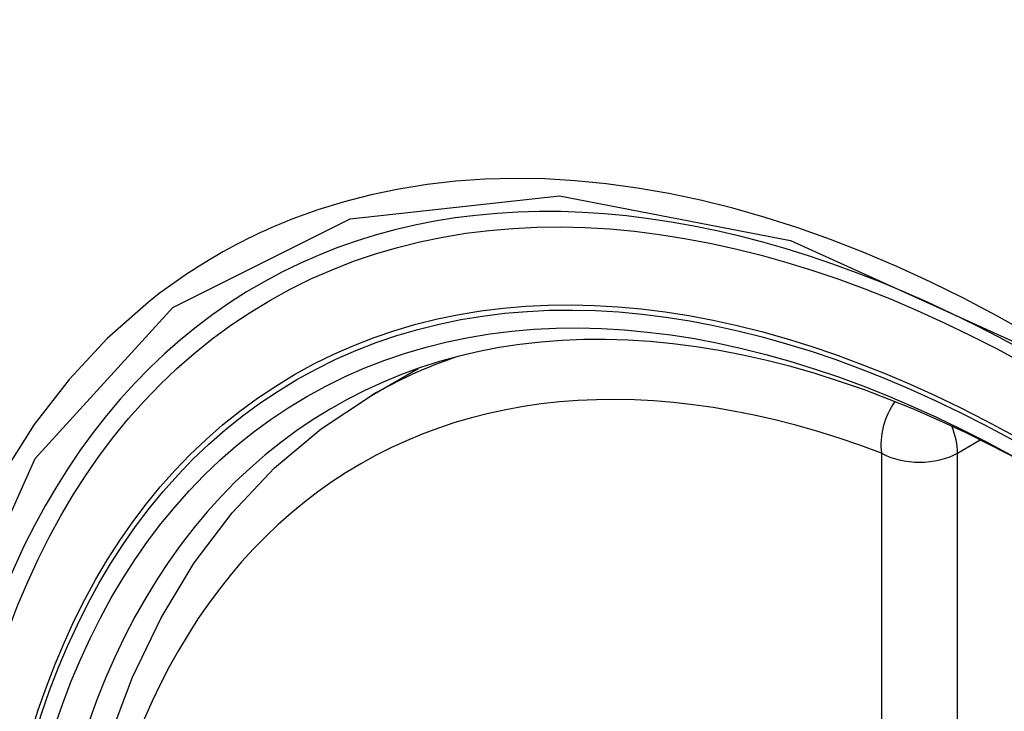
# Model space of a CAD drawing. Header units: inches. Extents: x 223.9 to 264.3, y 86 to 124.8.
# Tile 38 of 51: x 254.329 to 254.545, y 101.246 to 101.398. Entities that reach past the tile are written whole.
import ezdxf

# ---------------------------------------------------------------- set-up
doc = ezdxf.new("R2010")
doc.units = ezdxf.units.IN
doc.header["$MEASUREMENT"] = 0
doc.layers.add('Visible Edges(ANSI)', color=7, linetype='Continuous', lineweight=25)
doc.layers.add('Visible Tangent Edges(ANSI)', color=7, linetype='Continuous', lineweight=25)

msp = doc.modelspace()

# ---------------------------------------------------------------- linework, layer by layer
at = {"layer": 'Visible Edges(ANSI)'}
msp.add_line((254.40592, 101.31506), (254.41619, 101.32099), dxfattribs=at)
at = {"layer": 'Visible Edges(ANSI)', "flags": 128}
msp.add_lwpolyline([(254.37348, 101.0073), (254.36574, 101.02646), (254.35888, 101.0457), (254.35294, 101.06493), (254.34794, 101.08408), (254.3439, 101.10305), (254.34085, 101.12178), (254.3388, 101.14017), (254.33777, 101.15815), (254.33777, 101.17564), (254.33881, 101.19256), (254.34089, 101.20886), (254.34402, 101.22445), (254.34821, 101.23926), (254.35344, 101.25323), (254.35971, 101.26627), (254.367, 101.27833), (254.37532, 101.28931), (254.38461, 101.29914), (254.39484, 101.30775), (254.40592, 101.31506)], dxfattribs=at)
at = {"layer": 'Visible Edges(ANSI)'}
for centre, major_axis, start_param, end_param in [((254.65985, 100.53771), (-0.64961, 1.12515), 5.161526, 5.834048), ((254.55511, 101.03978), (0.15748, -0.27276), 2.363977, 7.060801)]:
    msp.add_ellipse(centre, major_axis=major_axis, ratio=0.57735, start_param=start_param, end_param=end_param, dxfattribs=at)
msp.add_ellipse((254.55163, 101.03777), major_axis=(-0.15994, 0.27703), ratio=0.57735, dxfattribs=at)
at = {"layer": 'Visible Tangent Edges(ANSI)'}
for p, q in [((254.53458, 101.30241), (254.53957, 101.30529)), ((254.51787, 101.30241), (254.51787, 100.81774)), ((254.53458, 100.81774), (254.53458, 101.30241))]:
    msp.add_line(p, q, dxfattribs=at)
at = {"layer": 'Visible Tangent Edges(ANSI)', "flags": 128}
for points in [[(254.5505, 101.32845), (254.54319, 101.33255), (254.53588, 101.3364), (254.52856, 101.33999), (254.52126, 101.34334), (254.51397, 101.34643), (254.50672, 101.34926), (254.4995, 101.35182), (254.49233, 101.35412), (254.48522, 101.35615), (254.47818, 101.3579), (254.4712, 101.35938), (254.46429, 101.36058), (254.45743, 101.36151), (254.45065, 101.36217), (254.44394, 101.36256), (254.43732, 101.36267), (254.43081, 101.3625), (254.4244, 101.36206), (254.4181, 101.36135), (254.41192, 101.36036), (254.40586, 101.3591), (254.39993, 101.35757), (254.39412, 101.35578), (254.38845, 101.35371)], [(254.34223, 101.00056), (254.3181, 101.06964), (254.30465, 101.13723), (254.3025, 101.2003), (254.31176, 101.25572), (254.33204, 101.30118), (254.36231, 101.33438), (254.40125, 101.35385), (254.44722, 101.35883), (254.49788, 101.34905), (254.551, 101.325)], [(254.38845, 101.35371), (254.38703, 101.35314), (254.38561, 101.35256), (254.38421, 101.35196), (254.38281, 101.35134), (254.38143, 101.35071), (254.38005, 101.35005), (254.37868, 101.34939), (254.37732, 101.3487), (254.37597, 101.348), (254.37463, 101.34728), (254.37331, 101.34655), (254.37199, 101.3458), (254.37068, 101.34503), (254.36937, 101.34425), (254.36808, 101.34345), (254.3668, 101.34263), (254.36553, 101.3418), (254.36427, 101.34095), (254.36302, 101.34008), (254.36178, 101.3392), (254.36055, 101.3383), (254.35933, 101.33739), (254.35812, 101.33646), (254.35692, 101.33551)], [(254.35692, 101.33551), (254.34789, 101.32753), (254.33953, 101.31856), (254.33187, 101.30864), (254.32494, 101.29779), (254.31875, 101.28605), (254.31334, 101.27345), (254.30874, 101.26004), (254.30496, 101.24589), (254.30201, 101.23105), (254.2999, 101.21556), (254.29862, 101.19945), (254.2982, 101.18277), (254.29863, 101.16555), (254.29991, 101.14791), (254.30205, 101.1299), (254.30501, 101.1116), (254.3088, 101.09305), (254.31339, 101.07432), (254.31879, 101.05546), (254.32497, 101.03653), (254.33191, 101.01761)]]:
    msp.add_lwpolyline(points, dxfattribs=at)
at = {"layer": 'Visible Tangent Edges(ANSI)'}
for centre, major_axis, ratio, start_param, end_param in [((254.55411, 101.03921), (-0.17318, 0.29996), 0.57735, 5.05527, 10.652693), ((254.55406, 101.03918), (-0.15059, 0.26083), 0.57735, 5.66855, 8.468616), ((254.56242, 101.044), (-0.1565, 0.27106), 0.57735, 6.171189, 6.283185), ((254.52623, 101.30723), (-0.00418, -0.01105), 0.667065, 4.356432, 5.396522), ((254.52623, 101.30723), (0.00591, -0.01023), 0.57735, 0.785398, 1.348991), ((254.52623, 101.30723), (-0.01181, 0), 0.57735, 0.785398, 2.356194)]:
    msp.add_ellipse(centre, major_axis=major_axis, ratio=ratio, start_param=start_param, end_param=end_param, dxfattribs=at)
for centre, major_axis in [((254.55471, 101.03955), (0.17111, -0.29637)), ((254.55173, 101.03783), (-0.1627, 0.2818)), ((254.55163, 101.03777), (0.1621, -0.28076))]:
    msp.add_ellipse(centre, major_axis=major_axis, ratio=0.57735, dxfattribs=at)

doc.saveas('drawing.dxf')
